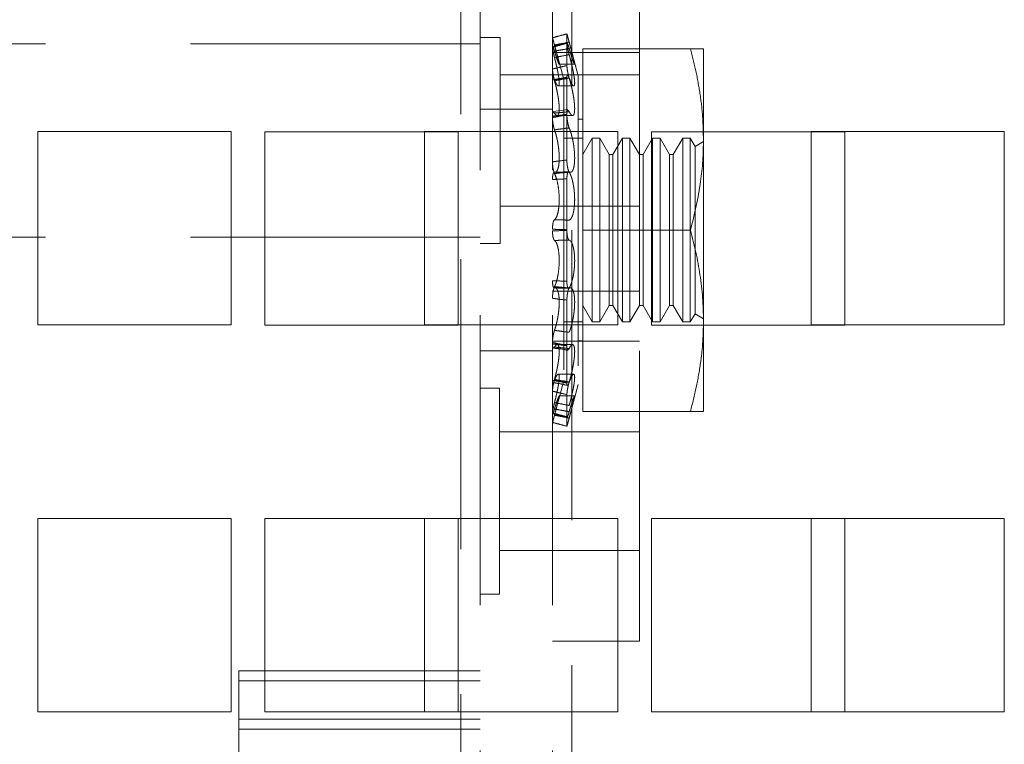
# Paper-space layout '2' of a CAD drawing. Header units: inches. Extents: x 1 to 109, y 1 to 85.
# Tile 77 of 134: x 87.818 to 88.667, y 25.398 to 26.022. Entities that reach past the tile are written whole.
import ezdxf

# ---------------------------------------------------------------- set-up
doc = ezdxf.new("R2010")
doc.units = ezdxf.units.IN
doc.header["$MEASUREMENT"] = 0
doc.linetypes.add('HIDDEN', pattern=[0.075, 0.05, -0.025])

psp = doc.layouts.new('2')

# ---------------------------------------------------------------- linework, layer by layer
at = {"color": 7, "linetype": 'HIDDEN', "lineweight": 0, "ltscale": 5}
for p, q in [((88.29402, 30.34099), (88.29402, 19.94099)), ((88.19844, 19.94099), (88.19844, 29.14265)), ((88.21511, 29.14265), (88.21511, 19.94099)), ((88.27736, 29.14265), (88.27736, 19.94099)), ((88.35236, 26.04824), (88.35236, 25.78824)), ((88.23236, 26.00699), (88.21511, 26.00699)), ((88.23236, 25.82949), (88.23236, 26.00699)), ((88.28978, 26.01004), (88.28978, 26.00187)), ((88.21511, 26.00157), (85.71511, 26.00157)), ((88.27928, 25.99974), (88.27864, 26.00214)), ((88.28707, 25.97068), (88.27928, 25.99974)), ((88.28978, 25.98277), (88.28978, 26.00207)), ((88.29197, 26.00207), (88.29154, 26.00367)), ((88.29949, 25.97401), (88.29197, 26.00207)), ((88.39629, 25.99724), (88.3034, 25.99724)), ((88.3034, 25.99724), (88.3034, 25.84099)), ((88.40757, 25.99724), (88.40757, 25.92574)), ((88.27736, 25.99407), (88.35236, 25.99407)), ((88.2831, 25.98385), (88.29647, 25.98385)), ((88.35236, 25.9749), (88.23236, 25.9749)), ((88.28707, 25.97068), (88.28707, 25.71129)), ((88.28978, 25.97274), (88.28978, 25.94022)), ((88.29949, 25.97401), (88.29949, 25.70796)), ((88.28236, 25.96516), (88.29567, 25.96516)), ((88.27736, 25.94515), (88.21511, 25.94515)), ((88.29059, 25.94485), (88.2782, 25.94311)), ((88.28137, 25.9397), (88.29468, 25.9397)), ((88.28978, 25.90134), (88.28978, 25.94074)), ((88.3034, 25.93648), (88.29949, 25.93648)), ((88.00026, 25.9259), (87.83359, 25.9259)), ((87.83359, 25.9259), (87.83359, 25.75924)), ((88.00026, 25.75924), (88.00026, 25.9259)), ((88.33359, 25.9259), (88.16693, 25.9259)), ((88.16693, 25.9259), (88.16693, 25.75924)), ((88.3034, 25.92015), (88.28707, 25.92015)), ((88.31154, 25.92015), (88.3034, 25.90606)), ((88.31154, 25.92015), (88.31154, 25.76182)), ((88.31805, 25.92015), (88.31154, 25.92015)), ((88.31805, 25.92015), (88.31805, 25.76182)), ((88.32619, 25.90606), (88.31805, 25.92015)), ((88.33758, 25.92015), (88.32944, 25.90606)), ((88.33359, 25.75924), (88.33359, 25.9259)), ((88.33758, 25.92015), (88.33758, 25.76182)), ((88.34409, 25.92015), (88.33758, 25.92015)), ((88.34409, 25.92015), (88.34409, 25.76182)), ((88.35223, 25.90606), (88.34409, 25.92015)), ((88.36362, 25.92015), (88.35548, 25.90606)), ((88.36362, 25.92015), (88.36362, 25.76182)), ((88.37013, 25.92015), (88.36362, 25.92015)), ((88.37013, 25.92015), (88.37013, 25.76182)), ((88.37827, 25.90606), (88.37013, 25.92015)), ((88.38966, 25.92015), (88.38152, 25.90606)), ((88.38966, 25.92015), (88.38966, 25.76182)), ((88.39617, 25.92015), (88.38966, 25.92015)), ((88.39617, 25.92015), (88.39617, 25.76182)), ((88.40024, 25.9131), (88.39617, 25.92015)), ((88.66693, 25.9259), (88.50026, 25.9259)), ((88.50026, 25.9259), (88.50026, 25.75924)), ((88.66693, 25.75924), (88.66693, 25.9259)), ((88.40757, 25.91733), (88.40024, 25.9131)), ((88.40024, 25.9131), (88.40024, 25.76887)), ((88.32619, 25.90606), (88.32619, 25.77591)), ((88.32944, 25.90606), (88.32619, 25.90606)), ((88.32944, 25.90606), (88.32944, 25.77591)), ((88.35223, 25.90606), (88.35223, 25.77591)), ((88.35548, 25.90606), (88.35223, 25.90606)), ((88.35548, 25.90606), (88.35548, 25.77591)), ((88.37827, 25.90606), (88.37827, 25.77591)), ((88.38152, 25.90606), (88.37827, 25.90606)), ((88.38152, 25.90606), (88.38152, 25.77591)), ((88.27953, 25.89077), (88.29284, 25.89077)), ((88.28978, 25.88511), (88.28978, 25.84066)), ((88.23236, 25.86157), (88.35236, 25.86157)), ((85.71511, 25.8349), (88.21511, 25.8349)), ((88.28978, 25.79686), (88.28978, 25.84131)), ((88.36276, 25.84099), (88.3034, 25.84099)), ((88.3034, 25.84099), (88.3034, 25.68474)), ((88.21511, 25.82949), (88.23236, 25.82949)), ((88.27736, 25.78824), (88.35236, 25.78824)), ((88.29284, 25.79121), (88.27953, 25.79121)), ((88.28978, 25.78063), (88.28978, 25.74123)), ((88.3034, 25.77591), (88.31154, 25.76182)), ((88.31805, 25.76182), (88.32619, 25.77591)), ((88.32619, 25.77591), (88.32944, 25.77591)), ((88.32944, 25.77591), (88.33758, 25.76182)), ((88.34409, 25.76182), (88.35223, 25.77591)), ((88.35223, 25.77591), (88.35548, 25.77591)), ((88.35548, 25.77591), (88.36362, 25.76182)), ((88.37013, 25.76182), (88.37827, 25.77591)), ((88.37827, 25.77591), (88.38152, 25.77591)), ((88.38152, 25.77591), (88.38966, 25.76182)), ((88.39617, 25.76182), (88.40024, 25.76887)), ((88.40024, 25.76887), (88.40757, 25.76464)), ((87.83359, 25.75924), (88.00026, 25.75924)), ((88.16693, 25.75924), (88.33359, 25.75924)), ((88.28707, 25.76182), (88.3034, 25.76182)), ((88.31154, 25.76182), (88.31805, 25.76182)), ((88.33758, 25.76182), (88.34409, 25.76182)), ((88.36362, 25.76182), (88.37013, 25.76182)), ((88.38966, 25.76182), (88.39617, 25.76182)), ((88.40757, 25.75907), (88.40757, 25.68474)), ((88.50026, 25.75924), (88.66693, 25.75924)), ((88.35236, 25.74515), (88.27736, 25.74515)), ((88.29468, 25.74228), (88.28137, 25.74228)), ((88.28978, 25.70923), (88.28978, 25.74175)), ((88.29949, 25.74549), (88.3034, 25.74549)), ((88.35236, 25.48682), (88.35236, 25.74515)), ((88.21511, 25.73682), (88.27736, 25.73682)), ((88.29567, 25.71681), (88.28236, 25.71681)), ((88.27928, 25.68223), (88.28707, 25.71129)), ((88.29197, 25.6799), (88.29949, 25.70796)), ((88.23177, 25.70474), (88.21511, 25.70474)), ((88.23177, 25.52724), (88.23177, 25.70474)), ((88.28978, 25.6992), (88.28978, 25.6799)), ((88.29647, 25.69812), (88.2831, 25.69812)), ((88.27864, 25.67983), (88.27928, 25.68223)), ((88.39629, 25.68474), (88.3034, 25.68474)), ((88.28978, 25.67193), (88.28978, 25.6801)), ((88.29154, 25.6783), (88.29197, 25.6799)), ((88.35236, 25.66724), (88.23177, 25.66724)), ((88.00026, 25.59257), (87.83359, 25.59257)), ((87.83359, 25.59257), (87.83359, 25.4259)), ((88.00026, 25.4259), (88.00026, 25.59257)), ((88.33359, 25.59257), (88.16693, 25.59257)), ((88.16693, 25.59257), (88.16693, 25.4259)), ((88.33359, 25.4259), (88.33359, 25.59257)), ((88.66693, 25.59257), (88.50026, 25.59257)), ((88.50026, 25.59257), (88.50026, 25.4259)), ((88.66693, 25.4259), (88.66693, 25.59257)), ((88.23177, 25.56474), (88.35236, 25.56474)), ((88.21511, 25.52724), (88.23177, 25.52724)), ((88.27736, 25.48682), (88.35236, 25.48682)), ((88.00677, 25.46124), (88.21511, 25.46124)), ((88.00677, 25.41957), (88.00677, 25.46124)), ((88.00677, 25.45265), (88.21511, 25.45265)), ((87.83359, 25.4259), (88.00026, 25.4259)), ((88.00677, 24.91624), (88.00677, 25.41957)), ((88.21511, 25.41957), (88.00677, 25.41957)), ((88.16693, 25.4259), (88.33359, 25.4259)), ((88.50026, 25.4259), (88.66693, 25.4259)), ((88.21511, 25.41099), (88.00677, 25.41099))]:
    psp.add_line(p, q, dxfattribs=at)
at = {"color": 7, "linetype": 'Continuous', "lineweight": 15, "ltscale": 5}
for p, q in [((88.19609, 25.92574), (88.02943, 25.92574)), ((88.02943, 25.92574), (88.02943, 25.75907)), ((88.19609, 25.75907), (88.19609, 25.92574)), ((88.52943, 25.92574), (88.36276, 25.92574)), ((88.36276, 25.92574), (88.36276, 25.75907)), ((88.40731, 25.92574), (88.40757, 25.91911)), ((88.40757, 25.92574), (88.40757, 25.91911)), ((88.52943, 25.75907), (88.52943, 25.92574)), ((88.40757, 25.91911), (88.40757, 25.76286)), ((88.39629, 25.84099), (88.36276, 25.84099)), ((88.02943, 25.75907), (88.19609, 25.75907)), ((88.36276, 25.75907), (88.52943, 25.75907)), ((88.40757, 25.76286), (88.40757, 25.75907)), ((88.19609, 25.5924), (88.02943, 25.5924)), ((88.02943, 25.5924), (88.02943, 25.42574)), ((88.19609, 25.42574), (88.19609, 25.5924)), ((88.52943, 25.5924), (88.36276, 25.5924)), ((88.36276, 25.5924), (88.36276, 25.42574)), ((88.52943, 25.42574), (88.52943, 25.5924)), ((88.02943, 25.42574), (88.19609, 25.42574)), ((88.36276, 25.42574), (88.52943, 25.42574))]:
    psp.add_line(p, q, dxfattribs=at)
at = {"color": 7, "linetype": 'HIDDEN', "lineweight": 0, "ltscale": 5}
for points, knots in [([(88.28978, 26.01004), (88.28732, 26.00939), (88.28318, 26.00828), (88.27904, 26.00718), (88.27736, 26.00674)], [0, 0, 0, 0, 0.594086, 1, 1, 1, 1]), ([(88.27736, 26.00674), (88.27736, 26.00674), (88.27737, 26.00674), (88.27746, 26.00645), (88.27761, 26.00596), (88.2778, 26.00526), (88.27804, 26.00436), (88.27833, 26.00331), (88.27864, 26.00212), (88.2789, 26.00117), (88.27905, 26.00061), (88.27908, 26.00051)], [0, 0, 0, 0, 0.1196299, 0.242729, 0.3623589, 0.4854592, 0.6050617, 0.728141, 0.8475912, 0.970517, 1, 1, 1, 1]), ([(88.29174, 26.00294), (88.29162, 26.00338), (88.29138, 26.00427), (88.29104, 26.00554), (88.29073, 26.00671), (88.29045, 26.00775), (88.29021, 26.00863), (88.29002, 26.00931), (88.28988, 26.00979), (88.28979, 26.01005), (88.28978, 26.01004), (88.28978, 26.01004)], [0, 0, 0, 0, 0.1104628, 0.22413, 0.3345925, 0.4482568, 0.5587515, 0.6724486, 0.7829788, 0.8967142, 1, 1, 1, 1]), ([(88.27736, 25.99904), (88.27904, 25.99944), (88.28318, 26.00044), (88.28732, 26.00146), (88.28978, 26.00207)], [0, 0, 0, 0, 0.405914, 1, 1, 1, 1]), ([(88.27736, 25.99857), (88.27904, 25.99903), (88.28318, 26.00014), (88.28732, 26.00123), (88.28978, 26.00187)], [0, 0, 0, 0, 0.405914, 1, 1, 1, 1]), ([(88.27908, 25.99522), (88.27885, 25.99598), (88.27839, 25.99749), (88.27784, 25.99895), (88.27747, 25.99959), (88.27736, 25.99938), (88.27736, 25.99907), (88.27736, 25.99904)], [0, 0, 0, 0, 0.241989, 0.483965, 0.726236, 0.968847, 1, 1, 1, 1]), ([(88.27908, 25.9897), (88.27885, 25.99061), (88.27839, 25.99244), (88.27784, 25.99504), (88.27747, 25.99717), (88.27736, 25.99819), (88.27736, 25.99853), (88.27736, 25.99857)], [0, 0, 0, 0, 0.241989, 0.483965, 0.726236, 0.968847, 1, 1, 1, 1]), ([(88.27908, 26.00051), (88.2809, 26.00086), (88.28512, 26.00167), (88.28934, 26.00248), (88.29174, 26.00294)], [0, 0, 0, 0, 0.432614, 1, 1, 1, 1]), ([(88.27908, 26.00051), (88.27929, 25.99972), (88.27966, 25.99833), (88.28017, 25.99643), (88.28061, 25.99476), (88.28104, 25.99314), (88.28143, 25.99163), (88.28179, 25.99024), (88.28212, 25.98897), (88.28241, 25.98781), (88.28265, 25.98679), (88.28284, 25.98593), (88.28299, 25.98522), (88.2831, 25.98465), (88.28316, 25.98423), (88.28317, 25.98396), (88.28313, 25.98383), (88.28306, 25.98385), (88.28294, 25.98402), (88.28278, 25.98432), (88.28258, 25.98475), (88.28234, 25.98533), (88.28207, 25.98603), (88.28176, 25.98686), (88.28143, 25.98782), (88.28106, 25.98889), (88.28068, 25.99005), (88.28016, 25.99165), (88.27963, 25.99336), (88.27922, 25.99475), (88.27908, 25.99522)], [0, 0, 0, 0, 0.0477528, 0.0836877, 0.1198772, 0.1568827, 0.1941765, 0.2293942, 0.264871, 0.3011838, 0.3377937, 0.3715895, 0.4056335, 0.4404727, 0.4755911, 0.5082215, 0.5410829, 0.5746709, 0.6085087, 0.6409222, 0.6735545, 0.7068651, 0.740405, 0.7736136, 0.8070402, 0.8411403, 0.8754671, 0.9063095, 0.9684451, 1, 1, 1, 1]), ([(88.29174, 25.99746), (88.28934, 25.99703), (88.28512, 25.99627), (88.2809, 25.99554), (88.27908, 25.99522)], [0, 0, 0, 0, 0.567386, 1, 1, 1, 1]), ([(88.28978, 26.00207), (88.28978, 26.00219), (88.2898, 26.00244), (88.28989, 26.00252), (88.29003, 26.00239), (88.29022, 26.00203), (88.29046, 26.00145), (88.29075, 26.00067), (88.29107, 25.99971), (88.2914, 25.99864), (88.29163, 25.99784), (88.29174, 25.99746)], [0, 0, 0, 0, 0.110529, 0.2242637, 0.3347926, 0.4485263, 0.5590622, 0.6728047, 0.7833198, 0.8970423, 1, 1, 1, 1]), ([(88.28978, 26.00187), (88.2898, 26.00149), (88.28985, 26.00074), (88.2902, 25.99864), (88.29073, 25.99611), (88.29128, 25.99383), (88.29163, 25.99253), (88.29174, 25.99213)], [0, 0, 0, 0, 0.224182, 0.448362, 0.672558, 0.896713, 1, 1, 1, 1]), ([(88.29174, 25.99746), (88.29196, 25.99672), (88.29239, 25.99522), (88.29297, 25.9933), (88.29348, 25.99165), (88.29392, 25.99026), (88.29435, 25.98896), (88.29474, 25.9878), (88.2951, 25.98678), (88.29543, 25.98591), (88.29572, 25.98517), (88.29596, 25.9846), (88.29616, 25.98419), (88.29631, 25.98393), (88.29641, 25.98382), (88.29649, 25.98389), (88.29647, 25.98425), (88.29637, 25.98488), (88.29625, 25.98549), (88.29609, 25.98623), (88.29589, 25.98708), (88.29566, 25.98806), (88.29534, 25.98933), (88.29492, 25.99098), (88.29444, 25.99281), (88.29398, 25.99455), (88.29356, 25.99612), (88.29312, 25.99778), (88.29266, 25.9995), (88.2922, 26.00123), (88.29189, 26.00239), (88.29174, 26.00294)], [0, 0, 0, 0, 0.0433142, 0.0871546, 0.1199357, 0.152949, 0.1867067, 0.2207273, 0.2528555, 0.2852201, 0.3183473, 0.3517456, 0.3825771, 0.4136352, 0.4454187, 0.4774569, 0.5373702, 0.5677892, 0.5986578, 0.6283271, 0.658198, 0.6883759, 0.7189702, 0.7645548, 0.8108213, 0.8421314, 0.8736307, 0.9053374, 0.9376888, 0.9702593, 1, 1, 1, 1]), ([(88.39629, 25.99724), (88.39792, 25.99086), (88.40118, 25.9781), (88.40469, 25.95866), (88.4069, 25.94118), (88.40719, 25.93016), (88.40731, 25.92574)], [0, 0, 0, 0, 0.270929, 0.542481, 0.816532, 1, 1, 1, 1]), ([(88.40757, 25.99724), (88.40723, 25.99724), (88.40657, 25.99724), (88.40254, 25.99724), (88.39886, 25.99724), (88.39715, 25.99724), (88.39629, 25.99724)], [0, 0, 0, 0, 0.370945, 0.745202, 0.872566, 1, 1, 1, 1]), ([(88.29174, 25.99213), (88.28934, 25.99167), (88.28512, 25.99088), (88.2809, 25.99006), (88.27908, 25.9897)], [0, 0, 0, 0, 0.567386, 1, 1, 1, 1]), ([(88.27908, 25.97039), (88.27929, 25.96987), (88.27966, 25.96897), (88.28017, 25.9679), (88.28061, 25.96705), (88.28104, 25.96634), (88.28143, 25.9658), (88.28179, 25.96542), (88.28212, 25.96519), (88.2824, 25.96513), (88.28265, 25.96524), (88.28284, 25.9655), (88.28299, 25.9659), (88.2831, 25.96646), (88.28316, 25.96716), (88.28317, 25.96798), (88.28313, 25.9689), (88.28306, 25.96996), (88.28294, 25.97113), (88.28278, 25.97238), (88.28258, 25.97372), (88.28234, 25.97515), (88.28207, 25.97666), (88.28176, 25.97823), (88.28143, 25.97987), (88.28106, 25.98156), (88.28068, 25.98324), (88.28016, 25.98542), (88.27963, 25.98757), (88.27922, 25.98916), (88.27908, 25.9897)], [0, 0, 0, 0, 0.047665, 0.0836, 0.11979, 0.156796, 0.19409, 0.229308, 0.264786, 0.3011, 0.33771, 0.371507, 0.405552, 0.440392, 0.475511, 0.508142, 0.541004, 0.574592, 0.608431, 0.640844, 0.673476, 0.706786, 0.740326, 0.773534, 0.80696, 0.841059, 0.875386, 0.906248, 0.968424, 1, 1, 1, 1]), ([(88.29174, 25.99213), (88.29196, 25.99133), (88.29239, 25.98973), (88.29297, 25.98747), (88.29348, 25.9854), (88.29393, 25.98353), (88.29435, 25.98166), (88.29475, 25.97984), (88.29511, 25.97809), (88.29543, 25.97641), (88.29572, 25.97479), (88.29596, 25.97327), (88.29616, 25.97189), (88.29631, 25.97063), (88.29641, 25.96946), (88.29649, 25.96811), (88.29647, 25.96701), (88.29637, 25.9662), (88.29625, 25.96572), (88.29609, 25.96539), (88.29589, 25.96519), (88.29566, 25.96514), (88.29534, 25.96523), (88.29492, 25.96558), (88.29444, 25.96621), (88.29398, 25.96696), (88.29356, 25.96774), (88.29312, 25.96867), (88.29266, 25.96972), (88.29219, 25.97087), (88.29189, 25.9717), (88.29174, 25.9721)], [0, 0, 0, 0, 0.0434717, 0.0874754, 0.120255, 0.1532669, 0.1870232, 0.2210425, 0.253168, 0.2855298, 0.3186543, 0.3520498, 0.3828782, 0.4139331, 0.4457133, 0.4777482, 0.5376581, 0.5680754, 0.5989421, 0.6286121, 0.6584836, 0.6886623, 0.7192572, 0.7648456, 0.8111159, 0.8424287, 0.8739309, 0.9056406, 0.9379951, 0.9705687, 1, 1, 1, 1]), ([(88.28978, 25.98277), (88.28732, 25.98219), (88.28318, 25.9812), (88.27904, 25.98017), (88.27736, 25.97975)], [0, 0, 0, 0, 0.594086, 1, 1, 1, 1]), ([(88.27736, 25.97975), (88.27738, 25.97916), (88.27743, 25.97798), (88.27778, 25.97544), (88.27831, 25.97268), (88.27879, 25.97074), (88.27905, 25.9698), (88.27908, 25.9697)], [0, 0, 0, 0, 0.242705, 0.4854105, 0.728066, 0.9704148, 1, 1, 1, 1]), ([(88.29174, 25.97192), (88.2915, 25.97275), (88.29103, 25.97443), (88.29042, 25.97724), (88.28999, 25.97988), (88.2898, 25.98172), (88.28978, 25.98252), (88.28978, 25.98277)], [0, 0, 0, 0, 0.224047, 0.448092, 0.672201, 0.896384, 1, 1, 1, 1]), ([(88.28978, 25.97274), (88.28732, 25.97226), (88.28318, 25.97146), (88.27904, 25.97072), (88.27736, 25.97042)], [0, 0, 0, 0, 0.594086, 1, 1, 1, 1]), ([(88.27736, 25.97042), (88.27736, 25.97069), (88.27737, 25.97124), (88.27746, 25.97182), (88.27761, 25.9722), (88.2778, 25.97234), (88.27804, 25.97225), (88.27833, 25.97193), (88.27864, 25.97138), (88.2789, 25.97082), (88.27905, 25.97046), (88.27908, 25.97039)], [0, 0, 0, 0, 0.11963, 0.242729, 0.362359, 0.485459, 0.605062, 0.728141, 0.847591, 0.970517, 1, 1, 1, 1]), ([(88.27908, 25.97039), (88.2809, 25.97062), (88.28512, 25.97117), (88.28934, 25.97176), (88.29174, 25.9721)], [0, 0, 0, 0, 0.432614, 1, 1, 1, 1]), ([(88.27908, 25.9697), (88.2809, 25.97003), (88.28512, 25.97079), (88.28934, 25.97151), (88.29174, 25.97192)], [0, 0, 0, 0, 0.432614, 1, 1, 1, 1]), ([(88.29174, 25.9721), (88.2915, 25.9727), (88.29103, 25.9739), (88.29042, 25.97471), (88.28999, 25.97462), (88.2898, 25.9738), (88.28978, 25.97299), (88.28978, 25.97274)], [0, 0, 0, 0, 0.224047, 0.448092, 0.672201, 0.896384, 1, 1, 1, 1]), ([(88.29174, 25.94302), (88.29196, 25.94261), (88.29239, 25.94179), (88.29297, 25.94093), (88.29348, 25.94034), (88.29393, 25.93995), (88.29435, 25.93973), (88.29475, 25.93967), (88.29511, 25.93978), (88.29543, 25.94004), (88.29572, 25.94048), (88.29596, 25.94106), (88.29616, 25.94178), (88.29631, 25.94263), (88.29641, 25.94363), (88.29649, 25.94509), (88.29647, 25.94677), (88.29637, 25.94861), (88.29625, 25.95008), (88.29609, 25.9516), (88.29589, 25.95318), (88.29566, 25.95482), (88.29534, 25.95679), (88.29492, 25.9591), (88.29444, 25.96144), (88.29398, 25.9635), (88.29356, 25.96527), (88.29312, 25.96703), (88.29266, 25.96876), (88.29219, 25.9704), (88.29189, 25.97143), (88.29174, 25.97192)], [0, 0, 0, 0, 0.04346, 0.087451, 0.12023, 0.153242, 0.186999, 0.221018, 0.253144, 0.285506, 0.318631, 0.352026, 0.382855, 0.41391, 0.445691, 0.477726, 0.537636, 0.568053, 0.59892, 0.628616, 0.658513, 0.68864, 0.719235, 0.764823, 0.811093, 0.842406, 0.873908, 0.905617, 0.937972, 0.970545, 1, 1, 1, 1]), ([(88.27908, 25.9697), (88.27929, 25.96893), (88.27966, 25.96759), (88.28017, 25.96559), (88.28061, 25.96373), (88.28104, 25.96182), (88.28143, 25.95993), (88.28179, 25.95806), (88.28212, 25.95623), (88.28241, 25.95441), (88.28265, 25.95266), (88.28284, 25.95101), (88.28299, 25.94945), (88.2831, 25.94796), (88.28316, 25.94658), (88.28317, 25.94533), (88.28313, 25.9442), (88.28306, 25.94317), (88.28294, 25.94227), (88.28278, 25.94151), (88.28258, 25.94088), (88.28234, 25.94037), (88.28207, 25.94), (88.28176, 25.93977), (88.28143, 25.93967), (88.28106, 25.93972), (88.28068, 25.93991), (88.28016, 25.94033), (88.27963, 25.94095), (88.27922, 25.94161), (88.27908, 25.94183)], [0, 0, 0, 0, 0.047723, 0.083658, 0.119848, 0.156853, 0.194147, 0.229365, 0.264842, 0.301155, 0.337766, 0.371562, 0.405606, 0.440445, 0.475564, 0.508195, 0.541056, 0.574645, 0.608482, 0.640896, 0.673528, 0.706839, 0.740378, 0.773587, 0.807013, 0.841113, 0.87544, 0.906289, 0.968438, 1, 1, 1, 1]), ([(88.27908, 25.94183), (88.27885, 25.94214), (88.27839, 25.94276), (88.27784, 25.94252), (88.27747, 25.94142), (88.27736, 25.94007), (88.27736, 25.93923), (88.27736, 25.93913)], [0, 0, 0, 0, 0.241989, 0.483965, 0.726236, 0.968847, 1, 1, 1, 1]), ([(88.27736, 25.93913), (88.27904, 25.93933), (88.28318, 25.93983), (88.28732, 25.9404), (88.28978, 25.94074)], [0, 0, 0, 0, 0.405914, 1, 1, 1, 1]), ([(88.27736, 25.93792), (88.27904, 25.93824), (88.28318, 25.93905), (88.28732, 25.93978), (88.28978, 25.94022)], [0, 0, 0, 0, 0.405914, 1, 1, 1, 1]), ([(88.27908, 25.92738), (88.27885, 25.9281), (88.27839, 25.92954), (88.27784, 25.93229), (88.27747, 25.93509), (88.27736, 25.93695), (88.27736, 25.93782), (88.27736, 25.93792)], [0, 0, 0, 0, 0.241989, 0.483965, 0.726236, 0.968847, 1, 1, 1, 1]), ([(88.29174, 25.94302), (88.28934, 25.94278), (88.28512, 25.94236), (88.2809, 25.94199), (88.27908, 25.94183)], [0, 0, 0, 0, 0.567386, 1, 1, 1, 1]), ([(88.28978, 25.94074), (88.28978, 25.9411), (88.2898, 25.94184), (88.28989, 25.94273), (88.29003, 25.94344), (88.29022, 25.94394), (88.29046, 25.94422), (88.29075, 25.94426), (88.29107, 25.94406), (88.2914, 25.94366), (88.29163, 25.94323), (88.29174, 25.94302)], [0, 0, 0, 0, 0.110529, 0.224264, 0.334793, 0.448526, 0.559062, 0.672805, 0.78332, 0.897042, 1, 1, 1, 1]), ([(88.28978, 25.94022), (88.2898, 25.93941), (88.28985, 25.93778), (88.2902, 25.93494), (88.29073, 25.93221), (88.29128, 25.93024), (88.29163, 25.92934), (88.29174, 25.92906)], [0, 0, 0, 0, 0.224182, 0.448362, 0.672558, 0.896713, 1, 1, 1, 1]), ([(88.29174, 25.92906), (88.28934, 25.92876), (88.28512, 25.92822), (88.2809, 25.92763), (88.27908, 25.92738)], [0, 0, 0, 0, 0.567386, 1, 1, 1, 1]), ([(88.29174, 25.92906), (88.29196, 25.92852), (88.29239, 25.92743), (88.29297, 25.9257), (88.29348, 25.924), (88.29392, 25.92237), (88.29435, 25.92064), (88.29475, 25.91885), (88.29511, 25.91703), (88.29543, 25.91519), (88.29572, 25.9133), (88.29596, 25.91143), (88.29616, 25.9096), (88.29631, 25.90781), (88.29641, 25.90603), (88.29647, 25.90432), (88.29648, 25.90269), (88.29645, 25.90116), (88.29637, 25.89968), (88.29625, 25.8983), (88.29604, 25.8966), (88.29575, 25.8951), (88.29529, 25.89351), (88.29486, 25.89247), (88.29437, 25.89169), (88.29398, 25.89124), (88.29356, 25.89093), (88.29312, 25.89077), (88.29266, 25.89075), (88.2922, 25.89088), (88.29189, 25.89108), (88.29174, 25.89118)], [0, 0, 0, 0, 0.043429, 0.087389, 0.12017, 0.153182, 0.18694, 0.22096, 0.253087, 0.28545, 0.318575, 0.351972, 0.382802, 0.413858, 0.44564, 0.477676, 0.507552, 0.537641, 0.568059, 0.598927, 0.628629, 0.688597, 0.719193, 0.779927, 0.811032, 0.842345, 0.873847, 0.905556, 0.93791, 0.970484, 1, 1, 1, 1]), ([(88.27908, 25.89084), (88.27929, 25.8908), (88.27966, 25.89073), (88.28017, 25.89089), (88.28061, 25.89119), (88.28104, 25.89166), (88.28143, 25.89229), (88.28179, 25.89306), (88.28212, 25.89397), (88.28241, 25.89504), (88.28265, 25.89622), (88.28284, 25.8975), (88.28299, 25.89887), (88.2831, 25.90035), (88.28316, 25.9019), (88.28317, 25.90349), (88.28313, 25.90512), (88.28306, 25.90681), (88.28294, 25.90853), (88.28278, 25.91026), (88.28258, 25.91198), (88.28234, 25.91373), (88.28207, 25.91547), (88.28176, 25.91719), (88.28143, 25.91888), (88.28106, 25.92054), (88.28068, 25.92211), (88.28016, 25.92403), (88.27963, 25.92579), (88.27922, 25.92698), (88.27908, 25.92738)], [0, 0, 0, 0, 0.047746, 0.083681, 0.119871, 0.156876, 0.19417, 0.229388, 0.264865, 0.301178, 0.337788, 0.371583, 0.405628, 0.440467, 0.475585, 0.508216, 0.541077, 0.574665, 0.608503, 0.640917, 0.673549, 0.706859, 0.740399, 0.773608, 0.807034, 0.841134, 0.875461, 0.906305, 0.968443, 1, 1, 1, 1]), ([(88.28978, 25.90134), (88.28732, 25.90105), (88.28318, 25.90057), (88.27904, 25.89999), (88.27736, 25.89975)], [0, 0, 0, 0, 0.594086, 1, 1, 1, 1]), ([(88.27736, 25.89975), (88.27738, 25.89884), (88.27743, 25.89702), (88.27778, 25.89419), (88.27831, 25.89169), (88.27879, 25.89032), (88.27905, 25.88978), (88.27908, 25.88972)], [0, 0, 0, 0, 0.242705, 0.485411, 0.728066, 0.970415, 1, 1, 1, 1]), ([(88.29174, 25.89089), (88.2915, 25.89135), (88.29103, 25.89228), (88.29042, 25.8946), (88.28999, 25.89729), (88.2898, 25.89964), (88.28978, 25.90093), (88.28978, 25.90134)], [0, 0, 0, 0, 0.224047, 0.448092, 0.672201, 0.896384, 1, 1, 1, 1]), ([(88.27736, 25.88466), (88.27736, 25.8851), (88.27737, 25.886), (88.27746, 25.88722), (88.27761, 25.88832), (88.2778, 25.88925), (88.27804, 25.89), (88.27833, 25.89053), (88.27864, 25.89083), (88.2789, 25.89088), (88.27905, 25.89084), (88.27908, 25.89084)], [0, 0, 0, 0, 0.11963, 0.242729, 0.362359, 0.485459, 0.605062, 0.728141, 0.847591, 0.970517, 1, 1, 1, 1]), ([(88.27908, 25.89084), (88.2809, 25.89087), (88.28512, 25.89095), (88.28934, 25.89109), (88.29174, 25.89118)], [0, 0, 0, 0, 0.4326136, 1, 1, 1, 1]), ([(88.27908, 25.88972), (88.2809, 25.88991), (88.28512, 25.89033), (88.28934, 25.89068), (88.29174, 25.89089)], [0, 0, 0, 0, 0.432614, 1, 1, 1, 1]), ([(88.27908, 25.88972), (88.27929, 25.88928), (88.28014, 25.88746), (88.28151, 25.88303), (88.28275, 25.87603), (88.28327, 25.86861), (88.28304, 25.86167), (88.28214, 25.85588), (88.28076, 25.85166), (88.27962, 25.85048), (88.27908, 25.84992)], [0, 0, 0, 0, 0.047667, 0.19402, 0.337542, 0.475257, 0.608128, 0.740006, 0.875062, 1, 1, 1, 1]), ([(88.29174, 25.89118), (88.2915, 25.89126), (88.29103, 25.89143), (88.29042, 25.8905), (88.28999, 25.88878), (88.2898, 25.88682), (88.28978, 25.88552), (88.28978, 25.88511)], [0, 0, 0, 0, 0.224047, 0.448092, 0.672201, 0.896384, 1, 1, 1, 1]), ([(88.29174, 25.84961), (88.29196, 25.8497), (88.29239, 25.84986), (88.29297, 25.8504), (88.29348, 25.85108), (88.29393, 25.85186), (88.29435, 25.85279), (88.29475, 25.85386), (88.29511, 25.85505), (88.29543, 25.85635), (88.29572, 25.85778), (88.29596, 25.8593), (88.29616, 25.86088), (88.29631, 25.86251), (88.29641, 25.86422), (88.29647, 25.86596), (88.29648, 25.86829), (88.29641, 25.87064), (88.29625, 25.87298), (88.29604, 25.8753), (88.29574, 25.87755), (88.29538, 25.87972), (88.29508, 25.8813), (88.29474, 25.88282), (88.29437, 25.88427), (88.29398, 25.88565), (88.29356, 25.88693), (88.29312, 25.88812), (88.29266, 25.8892), (88.29219, 25.89013), (88.29189, 25.89064), (88.29174, 25.89089)], [0, 0, 0, 0, 0.043477, 0.087485, 0.120266, 0.153278, 0.187035, 0.221055, 0.253181, 0.285544, 0.318669, 0.352065, 0.382894, 0.413949, 0.44573, 0.477766, 0.507532, 0.568093, 0.59896, 0.628528, 0.688631, 0.719227, 0.74952, 0.780013, 0.811119, 0.842433, 0.873936, 0.905646, 0.938001, 0.970576, 1, 1, 1, 1]), ([(88.28978, 25.88511), (88.28732, 25.88499), (88.28318, 25.8848), (88.27904, 25.8847), (88.27736, 25.88466)], [0, 0, 0, 0, 0.594086, 1, 1, 1, 1]), ([(88.27908, 25.84992), (88.27885, 25.84967), (88.27839, 25.84916), (88.27784, 25.84731), (88.27747, 25.8449), (88.27736, 25.84291), (88.27736, 25.84186), (88.27736, 25.84174)], [0, 0, 0, 0, 0.241989, 0.483965, 0.726236, 0.968847, 1, 1, 1, 1]), ([(88.29174, 25.84961), (88.28934, 25.84965), (88.28512, 25.84972), (88.2809, 25.84986), (88.27908, 25.84992)], [0, 0, 0, 0, 0.567386, 1, 1, 1, 1]), ([(88.27736, 25.84174), (88.27904, 25.84166), (88.28318, 25.84146), (88.28732, 25.84137), (88.28978, 25.84131)], [0, 0, 0, 0, 0.405914, 1, 1, 1, 1]), ([(88.27736, 25.84023), (88.27904, 25.84031), (88.28318, 25.84051), (88.28732, 25.8406), (88.28978, 25.84066)], [0, 0, 0, 0, 0.4059141, 1, 1, 1, 1]), ([(88.27908, 25.83205), (88.27885, 25.83231), (88.27839, 25.83281), (88.27784, 25.83466), (88.27747, 25.83707), (88.27736, 25.83906), (88.27736, 25.84011), (88.27736, 25.84023)], [0, 0, 0, 0, 0.241989, 0.483965, 0.726236, 0.968847, 1, 1, 1, 1]), ([(88.28978, 25.84066), (88.2898, 25.83972), (88.28985, 25.83785), (88.2902, 25.83535), (88.29073, 25.83347), (88.29128, 25.83256), (88.29163, 25.8324), (88.29174, 25.83236)], [0, 0, 0, 0, 0.224182, 0.448362, 0.672558, 0.896713, 1, 1, 1, 1]), ([(88.29174, 25.83236), (88.28934, 25.83232), (88.28512, 25.83225), (88.2809, 25.83211), (88.27908, 25.83205)], [0, 0, 0, 0, 0.5673864, 1, 1, 1, 1]), ([(88.27908, 25.79225), (88.27929, 25.79269), (88.28014, 25.79451), (88.28151, 25.79894), (88.28275, 25.80594), (88.28327, 25.81336), (88.28304, 25.8203), (88.28214, 25.82609), (88.28076, 25.83031), (88.27962, 25.83149), (88.27908, 25.83205)], [0, 0, 0, 0, 0.047667, 0.19402, 0.337542, 0.475257, 0.608128, 0.740006, 0.875062, 1, 1, 1, 1]), ([(88.29174, 25.83236), (88.29196, 25.83228), (88.29239, 25.83211), (88.29297, 25.83157), (88.29348, 25.83089), (88.29393, 25.83012), (88.29435, 25.82918), (88.29475, 25.82811), (88.29511, 25.82692), (88.29543, 25.82562), (88.29572, 25.82419), (88.29596, 25.82267), (88.29616, 25.82109), (88.29631, 25.81946), (88.29641, 25.81775), (88.29647, 25.81601), (88.29648, 25.81368), (88.29641, 25.81133), (88.29625, 25.80899), (88.29604, 25.80668), (88.29574, 25.80442), (88.29538, 25.80225), (88.29508, 25.80067), (88.29474, 25.79915), (88.29437, 25.7977), (88.29398, 25.79632), (88.29356, 25.79504), (88.29312, 25.79385), (88.29266, 25.79277), (88.29219, 25.79184), (88.29189, 25.79133), (88.29174, 25.79109)], [0, 0, 0, 0, 0.043477, 0.087485, 0.120266, 0.153278, 0.187035, 0.221055, 0.253181, 0.285544, 0.318669, 0.352065, 0.382894, 0.413949, 0.44573, 0.477766, 0.507532, 0.568093, 0.59896, 0.628528, 0.688631, 0.719227, 0.74952, 0.780013, 0.811119, 0.842433, 0.873936, 0.905646, 0.938001, 0.970576, 1, 1, 1, 1]), ([(88.27736, 25.79731), (88.27736, 25.79687), (88.27737, 25.79598), (88.27746, 25.79475), (88.27761, 25.79365), (88.2778, 25.79272), (88.27804, 25.79197), (88.27833, 25.79145), (88.27864, 25.79114), (88.2789, 25.79109), (88.27905, 25.79113), (88.27908, 25.79113)], [0, 0, 0, 0, 0.11963, 0.242729, 0.362359, 0.485459, 0.605062, 0.728141, 0.847591, 0.970517, 1, 1, 1, 1]), ([(88.28978, 25.79686), (88.28732, 25.79698), (88.28318, 25.79717), (88.27904, 25.79727), (88.27736, 25.79731)], [0, 0, 0, 0, 0.594086, 1, 1, 1, 1]), ([(88.27736, 25.78222), (88.27738, 25.78313), (88.27743, 25.78495), (88.27778, 25.78778), (88.27831, 25.79028), (88.27879, 25.79165), (88.27905, 25.79219), (88.27908, 25.79225)], [0, 0, 0, 0, 0.242705, 0.485411, 0.728066, 0.970415, 1, 1, 1, 1]), ([(88.27908, 25.79225), (88.2809, 25.79207), (88.28512, 25.79164), (88.28934, 25.79129), (88.29174, 25.79109)], [0, 0, 0, 0, 0.4326136, 1, 1, 1, 1]), ([(88.29174, 25.79079), (88.2915, 25.79071), (88.29103, 25.79054), (88.29042, 25.79148), (88.28999, 25.79319), (88.2898, 25.79515), (88.28978, 25.79645), (88.28978, 25.79686)], [0, 0, 0, 0, 0.224047, 0.448092, 0.672201, 0.896384, 1, 1, 1, 1]), ([(88.27908, 25.79113), (88.27929, 25.79117), (88.27966, 25.79124), (88.28017, 25.79108), (88.28061, 25.79078), (88.28104, 25.79031), (88.28143, 25.78968), (88.28179, 25.78891), (88.28212, 25.788), (88.28241, 25.78694), (88.28265, 25.78575), (88.28284, 25.78447), (88.28299, 25.7831), (88.2831, 25.78162), (88.28316, 25.78007), (88.28317, 25.77848), (88.28313, 25.77686), (88.28306, 25.77516), (88.28294, 25.77344), (88.28278, 25.77172), (88.28258, 25.76999), (88.28234, 25.76824), (88.28207, 25.7665), (88.28176, 25.76478), (88.28143, 25.76309), (88.28106, 25.76143), (88.28068, 25.75987), (88.28016, 25.75795), (88.27963, 25.75618), (88.27922, 25.75499), (88.27908, 25.7546)], [0, 0, 0, 0, 0.047746, 0.083681, 0.119871, 0.156876, 0.19417, 0.229388, 0.264865, 0.301178, 0.337788, 0.371583, 0.405628, 0.440467, 0.475585, 0.508216, 0.541077, 0.574665, 0.608503, 0.640917, 0.673549, 0.706859, 0.740399, 0.773608, 0.807034, 0.841134, 0.875461, 0.906305, 0.968443, 1, 1, 1, 1]), ([(88.27908, 25.79113), (88.2809, 25.7911), (88.28512, 25.79102), (88.28934, 25.79088), (88.29174, 25.79079)], [0, 0, 0, 0, 0.432614, 1, 1, 1, 1]), ([(88.29174, 25.79109), (88.2915, 25.79062), (88.29103, 25.78969), (88.29042, 25.78737), (88.28999, 25.78468), (88.2898, 25.78234), (88.28978, 25.78104), (88.28978, 25.78063)], [0, 0, 0, 0, 0.2240471, 0.4480916, 0.6722012, 0.896384, 1, 1, 1, 1]), ([(88.29174, 25.75291), (88.29196, 25.75345), (88.29239, 25.75454), (88.29297, 25.75627), (88.29348, 25.75797), (88.29392, 25.7596), (88.29435, 25.76133), (88.29475, 25.76312), (88.29511, 25.76494), (88.29543, 25.76678), (88.29572, 25.76867), (88.29596, 25.77054), (88.29616, 25.77237), (88.29631, 25.77416), (88.29641, 25.77594), (88.29647, 25.77765), (88.29648, 25.77928), (88.29645, 25.78081), (88.29637, 25.78229), (88.29625, 25.78367), (88.29604, 25.78537), (88.29575, 25.78687), (88.29529, 25.78846), (88.29486, 25.7895), (88.29437, 25.79028), (88.29398, 25.79073), (88.29356, 25.79104), (88.29312, 25.7912), (88.29266, 25.79122), (88.2922, 25.79109), (88.29189, 25.79089), (88.29174, 25.79079)], [0, 0, 0, 0, 0.043429, 0.087389, 0.12017, 0.153182, 0.18694, 0.22096, 0.253087, 0.28545, 0.318575, 0.351972, 0.382802, 0.413858, 0.44564, 0.477676, 0.507552, 0.537641, 0.568059, 0.598927, 0.628629, 0.688597, 0.719193, 0.779927, 0.811032, 0.842345, 0.873847, 0.905556, 0.93791, 0.970484, 1, 1, 1, 1]), ([(88.28978, 25.78063), (88.28732, 25.78092), (88.28318, 25.7814), (88.27904, 25.78198), (88.27736, 25.78222)], [0, 0, 0, 0, 0.594086, 1, 1, 1, 1]), ([(88.40757, 25.76286), (88.40744, 25.7568), (88.40719, 25.74465), (88.40504, 25.72552), (88.40157, 25.70549), (88.39805, 25.69166), (88.39629, 25.68474)], [0, 0, 0, 0, 0.230459, 0.461776, 0.730465, 1, 1, 1, 1]), ([(88.27908, 25.7546), (88.27885, 25.75388), (88.27839, 25.75243), (88.27784, 25.74968), (88.27747, 25.74688), (88.27736, 25.74502), (88.27736, 25.74415), (88.27736, 25.74406)], [0, 0, 0, 0, 0.241989, 0.483965, 0.726236, 0.968847, 1, 1, 1, 1]), ([(88.29174, 25.75291), (88.28934, 25.75321), (88.28512, 25.75375), (88.2809, 25.75434), (88.27908, 25.7546)], [0, 0, 0, 0, 0.567386, 1, 1, 1, 1]), ([(88.27736, 25.74406), (88.27904, 25.74373), (88.28318, 25.74292), (88.28732, 25.74219), (88.28978, 25.74175)], [0, 0, 0, 0, 0.405914, 1, 1, 1, 1]), ([(88.27908, 25.74014), (88.27885, 25.73983), (88.27839, 25.73921), (88.27784, 25.73945), (88.27747, 25.74055), (88.27736, 25.7419), (88.27736, 25.74274), (88.27736, 25.74284)], [0, 0, 0, 0, 0.241989, 0.483965, 0.726236, 0.968847, 1, 1, 1, 1]), ([(88.27736, 25.74284), (88.27904, 25.74264), (88.28318, 25.74215), (88.28732, 25.74157), (88.28978, 25.74123)], [0, 0, 0, 0, 0.405914, 1, 1, 1, 1]), ([(88.27908, 25.71227), (88.27929, 25.71304), (88.27966, 25.71438), (88.28017, 25.71639), (88.28061, 25.71824), (88.28104, 25.72015), (88.28143, 25.72205), (88.28179, 25.72391), (88.28212, 25.72574), (88.28241, 25.72757), (88.28265, 25.72931), (88.28284, 25.73096), (88.28299, 25.73252), (88.2831, 25.73401), (88.28316, 25.73539), (88.28317, 25.73664), (88.28313, 25.73777), (88.28306, 25.7388), (88.28294, 25.7397), (88.28278, 25.74046), (88.28258, 25.7411), (88.28234, 25.7416), (88.28207, 25.74197), (88.28176, 25.74221), (88.28143, 25.7423), (88.28106, 25.74225), (88.28068, 25.74206), (88.28016, 25.74165), (88.27963, 25.74103), (88.27922, 25.74036), (88.27908, 25.74014)], [0, 0, 0, 0, 0.047723, 0.083658, 0.119848, 0.156853, 0.194147, 0.229365, 0.264842, 0.301155, 0.337766, 0.371562, 0.405606, 0.440445, 0.475564, 0.508195, 0.541056, 0.574645, 0.608482, 0.640896, 0.673528, 0.706839, 0.740378, 0.773587, 0.807013, 0.841113, 0.87544, 0.906289, 0.968438, 1, 1, 1, 1]), ([(88.28978, 25.74123), (88.28978, 25.74087), (88.2898, 25.74014), (88.28989, 25.73924), (88.29003, 25.73853), (88.29022, 25.73803), (88.29046, 25.73775), (88.29075, 25.73771), (88.29107, 25.73791), (88.2914, 25.73831), (88.29163, 25.73874), (88.29174, 25.73895)], [0, 0, 0, 0, 0.110529, 0.224264, 0.334793, 0.448526, 0.559062, 0.672805, 0.78332, 0.897042, 1, 1, 1, 1]), ([(88.29174, 25.73895), (88.29196, 25.73936), (88.29239, 25.74019), (88.29297, 25.74104), (88.29348, 25.74163), (88.29393, 25.74202), (88.29435, 25.74224), (88.29475, 25.7423), (88.29511, 25.74219), (88.29543, 25.74193), (88.29572, 25.7415), (88.29596, 25.74091), (88.29616, 25.74019), (88.29631, 25.73934), (88.29641, 25.73835), (88.29647, 25.73724), (88.29648, 25.73603), (88.29645, 25.73475), (88.29637, 25.73336), (88.29625, 25.7319), (88.29604, 25.72986), (88.29574, 25.7277), (88.29529, 25.72491), (88.29486, 25.72258), (88.29437, 25.72025), (88.29398, 25.71847), (88.29356, 25.7167), (88.29312, 25.71494), (88.29266, 25.71321), (88.29219, 25.71157), (88.29189, 25.71054), (88.29174, 25.71005)], [0, 0, 0, 0, 0.0434602, 0.087452, 0.1202323, 0.1532448, 0.1870017, 0.2210217, 0.2531478, 0.2855104, 0.3186356, 0.3520318, 0.3828609, 0.4139166, 0.4456975, 0.4777332, 0.5076088, 0.5376975, 0.5681153, 0.5989827, 0.6286851, 0.6886535, 0.7192489, 0.7799842, 0.8110903, 0.8424033, 0.8739058, 0.9056158, 0.9379705, 0.9705444, 1, 1, 1, 1]), ([(88.27821, 25.73918), (88.28001, 25.73905), (88.28412, 25.73876), (88.28827, 25.73794), (88.2906, 25.73748)], [0, 0, 0, 0, 0.436141, 1, 1, 1, 1]), ([(88.29174, 25.73895), (88.28934, 25.73919), (88.28512, 25.73961), (88.2809, 25.73998), (88.27908, 25.74014)], [0, 0, 0, 0, 0.567386, 1, 1, 1, 1]), ([(88.27908, 25.71159), (88.27929, 25.7121), (88.27966, 25.713), (88.28017, 25.71407), (88.28061, 25.71492), (88.28104, 25.71563), (88.28143, 25.71617), (88.28179, 25.71656), (88.28212, 25.71678), (88.2824, 25.71684), (88.28265, 25.71673), (88.28284, 25.71647), (88.28299, 25.71607), (88.2831, 25.71551), (88.28316, 25.71481), (88.28317, 25.714), (88.28313, 25.71307), (88.28306, 25.71201), (88.28294, 25.71085), (88.28278, 25.70959), (88.28258, 25.70826), (88.28234, 25.70682), (88.28207, 25.70531), (88.28176, 25.70374), (88.28143, 25.7021), (88.28106, 25.70041), (88.28068, 25.69873), (88.28016, 25.69655), (88.27963, 25.6944), (88.27922, 25.69281), (88.27908, 25.69227)], [0, 0, 0, 0, 0.047665, 0.0836, 0.11979, 0.156796, 0.19409, 0.229308, 0.264786, 0.3011, 0.33771, 0.371507, 0.405552, 0.440392, 0.475511, 0.508142, 0.541004, 0.574592, 0.608431, 0.640844, 0.673476, 0.706786, 0.740326, 0.773534, 0.80696, 0.841059, 0.875386, 0.906248, 0.968424, 1, 1, 1, 1]), ([(88.29174, 25.68984), (88.29196, 25.69064), (88.29239, 25.69224), (88.29297, 25.6945), (88.29348, 25.69657), (88.29393, 25.69844), (88.29435, 25.70031), (88.29475, 25.70214), (88.29511, 25.70389), (88.29543, 25.70556), (88.29572, 25.70718), (88.29596, 25.7087), (88.29616, 25.71008), (88.29631, 25.71134), (88.29641, 25.71251), (88.29649, 25.71386), (88.29647, 25.71496), (88.29637, 25.71578), (88.29625, 25.71625), (88.29609, 25.71658), (88.29589, 25.71678), (88.29566, 25.71684), (88.29534, 25.71674), (88.29492, 25.71639), (88.29444, 25.71576), (88.29398, 25.71501), (88.29356, 25.71423), (88.29312, 25.71331), (88.29266, 25.71225), (88.29219, 25.7111), (88.29189, 25.71027), (88.29174, 25.70987)], [0, 0, 0, 0, 0.0434717, 0.0874754, 0.120255, 0.1532669, 0.1870232, 0.2210425, 0.253168, 0.2855298, 0.3186543, 0.3520498, 0.3828782, 0.4139331, 0.4457133, 0.4777482, 0.5376581, 0.5680754, 0.5989421, 0.6286121, 0.6584836, 0.6886623, 0.7192572, 0.7648456, 0.8111159, 0.8424287, 0.8739309, 0.9056406, 0.9379951, 0.9705687, 1, 1, 1, 1]), ([(88.27736, 25.70223), (88.27738, 25.70282), (88.27743, 25.70399), (88.27778, 25.70653), (88.27831, 25.70929), (88.27879, 25.71123), (88.27905, 25.71217), (88.27908, 25.71227)], [0, 0, 0, 0, 0.242705, 0.4854105, 0.728066, 0.9704148, 1, 1, 1, 1]), ([(88.28978, 25.70923), (88.28732, 25.70971), (88.28318, 25.71051), (88.27904, 25.71125), (88.27736, 25.71155)], [0, 0, 0, 0, 0.594086, 1, 1, 1, 1]), ([(88.2778, 25.70953), (88.27953, 25.70929), (88.28365, 25.70871), (88.2878, 25.70771), (88.29021, 25.70713)], [0, 0, 0, 0, 0.418663, 1, 1, 1, 1]), ([(88.27908, 25.71227), (88.2809, 25.71195), (88.28512, 25.71118), (88.28934, 25.71046), (88.29174, 25.71005)], [0, 0, 0, 0, 0.432614, 1, 1, 1, 1]), ([(88.27908, 25.71159), (88.2809, 25.71135), (88.28512, 25.7108), (88.28934, 25.71021), (88.29174, 25.70987)], [0, 0, 0, 0, 0.432614, 1, 1, 1, 1]), ([(88.29174, 25.71005), (88.2915, 25.70922), (88.29103, 25.70755), (88.29042, 25.70473), (88.28999, 25.70209), (88.2898, 25.70025), (88.28978, 25.69945), (88.28978, 25.6992)], [0, 0, 0, 0, 0.224047, 0.448092, 0.672201, 0.896384, 1, 1, 1, 1]), ([(88.29028, 25.70745), (88.29019, 25.70744), (88.28994, 25.70741), (88.2898, 25.70818), (88.28978, 25.70898), (88.28978, 25.70923)], [0, 0, 0, 0, 0.292265, 0.776288, 1, 1, 1, 1]), ([(88.28978, 25.6992), (88.28732, 25.69978), (88.28318, 25.70077), (88.27904, 25.7018), (88.27736, 25.70223)], [0, 0, 0, 0, 0.5940859, 1, 1, 1, 1]), ([(88.27908, 25.69227), (88.27885, 25.69136), (88.27839, 25.68953), (88.27784, 25.68693), (88.27747, 25.6848), (88.27736, 25.68378), (88.27736, 25.68344), (88.27736, 25.6834)], [0, 0, 0, 0, 0.241989, 0.483965, 0.726236, 0.968847, 1, 1, 1, 1]), ([(88.27908, 25.68146), (88.27929, 25.68225), (88.27966, 25.68364), (88.28017, 25.68554), (88.28061, 25.68722), (88.28104, 25.68883), (88.28143, 25.69034), (88.28179, 25.69173), (88.28212, 25.693), (88.28241, 25.69416), (88.28265, 25.69518), (88.28284, 25.69604), (88.28299, 25.69675), (88.2831, 25.69733), (88.28316, 25.69775), (88.28317, 25.69801), (88.28313, 25.69814), (88.28306, 25.69812), (88.28294, 25.69795), (88.28278, 25.69765), (88.28258, 25.69722), (88.28234, 25.69665), (88.28207, 25.69594), (88.28176, 25.69511), (88.28143, 25.69416), (88.28106, 25.69308), (88.28068, 25.69192), (88.28016, 25.69032), (88.27963, 25.68861), (88.27922, 25.68722), (88.27908, 25.68675)], [0, 0, 0, 0, 0.047753, 0.083688, 0.119877, 0.156883, 0.194177, 0.229394, 0.264871, 0.301184, 0.337794, 0.371589, 0.405634, 0.440473, 0.475591, 0.508222, 0.541083, 0.574671, 0.608509, 0.640922, 0.673554, 0.706865, 0.740405, 0.773614, 0.80704, 0.84114, 0.875467, 0.90631, 0.968445, 1, 1, 1, 1]), ([(88.29174, 25.68984), (88.28934, 25.6903), (88.28512, 25.6911), (88.2809, 25.69192), (88.27908, 25.69227)], [0, 0, 0, 0, 0.567386, 1, 1, 1, 1]), ([(88.29174, 25.68451), (88.29196, 25.68526), (88.29239, 25.68675), (88.29297, 25.68867), (88.29348, 25.69032), (88.29392, 25.69171), (88.29435, 25.69301), (88.29474, 25.69417), (88.2951, 25.69519), (88.29543, 25.69606), (88.29572, 25.6968), (88.29596, 25.69737), (88.29616, 25.69778), (88.29631, 25.69804), (88.29641, 25.69815), (88.29649, 25.69808), (88.29647, 25.69772), (88.29637, 25.69709), (88.29625, 25.69648), (88.29609, 25.69574), (88.29589, 25.69489), (88.29566, 25.69391), (88.29534, 25.69264), (88.29492, 25.691), (88.29444, 25.68916), (88.29398, 25.68742), (88.29356, 25.68585), (88.29312, 25.68419), (88.29266, 25.68247), (88.2922, 25.68074), (88.29189, 25.67958), (88.29174, 25.67903)], [0, 0, 0, 0, 0.0433142, 0.0871546, 0.1199357, 0.152949, 0.1867067, 0.2207273, 0.2528555, 0.2852201, 0.3183473, 0.3517456, 0.3825771, 0.4136352, 0.4454187, 0.4774569, 0.5373702, 0.5677892, 0.5986578, 0.6283271, 0.658198, 0.6883759, 0.7189702, 0.7645548, 0.8108213, 0.8421314, 0.8736307, 0.9053374, 0.9376888, 0.9702593, 1, 1, 1, 1]), ([(88.27908, 25.68675), (88.27885, 25.68599), (88.27839, 25.68448), (88.27784, 25.68302), (88.27747, 25.68239), (88.27736, 25.68259), (88.27736, 25.6829), (88.27736, 25.68293)], [0, 0, 0, 0, 0.241989, 0.483965, 0.726236, 0.968847, 1, 1, 1, 1]), ([(88.27736, 25.6834), (88.27904, 25.68295), (88.28318, 25.68183), (88.28732, 25.68075), (88.28978, 25.6801)], [0, 0, 0, 0, 0.405914, 1, 1, 1, 1]), ([(88.27736, 25.68293), (88.27904, 25.68253), (88.28318, 25.68154), (88.28732, 25.68051), (88.28978, 25.6799)], [0, 0, 0, 0, 0.405914, 1, 1, 1, 1]), ([(88.29174, 25.68451), (88.28934, 25.68494), (88.28512, 25.6857), (88.2809, 25.68643), (88.27908, 25.68675)], [0, 0, 0, 0, 0.567386, 1, 1, 1, 1]), ([(88.28978, 25.6799), (88.28978, 25.67978), (88.2898, 25.67953), (88.28989, 25.67945), (88.29003, 25.67958), (88.29022, 25.67994), (88.29046, 25.68052), (88.29075, 25.6813), (88.29107, 25.68226), (88.2914, 25.68334), (88.29163, 25.68413), (88.29174, 25.68451)], [0, 0, 0, 0, 0.110529, 0.2242637, 0.3347926, 0.4485263, 0.5590622, 0.6728047, 0.7833198, 0.8970423, 1, 1, 1, 1]), ([(88.39629, 25.68474), (88.39715, 25.68474), (88.39886, 25.68474), (88.4009, 25.68474), (88.40303, 25.68474), (88.40505, 25.68474), (88.40646, 25.68474), (88.40717, 25.68474), (88.4075, 25.68474), (88.40754, 25.68474), (88.40757, 25.68474)], [0, 0, 0, 0, 0.127338, 0.254741, 0.347426, 0.532975, 0.719244, 0.812696, 0.906318, 1, 1, 1, 1]), ([(88.27736, 25.67523), (88.27736, 25.67523), (88.27737, 25.67523), (88.27746, 25.67552), (88.27761, 25.67601), (88.2778, 25.67672), (88.27804, 25.67761), (88.27833, 25.67866), (88.27864, 25.67985), (88.2789, 25.6808), (88.27905, 25.68136), (88.27908, 25.68146)], [0, 0, 0, 0, 0.11963, 0.242729, 0.362359, 0.485459, 0.605062, 0.728141, 0.847591, 0.970517, 1, 1, 1, 1]), ([(88.28978, 25.67193), (88.28732, 25.67259), (88.28318, 25.67369), (88.27904, 25.67479), (88.27736, 25.67523)], [0, 0, 0, 0, 0.594086, 1, 1, 1, 1]), ([(88.27908, 25.68146), (88.2809, 25.68111), (88.28512, 25.68031), (88.28934, 25.67949), (88.29174, 25.67903)], [0, 0, 0, 0, 0.432614, 1, 1, 1, 1]), ([(88.29174, 25.67903), (88.29162, 25.67859), (88.29138, 25.6777), (88.29104, 25.67643), (88.29073, 25.67526), (88.29045, 25.67422), (88.29021, 25.67335), (88.29002, 25.67266), (88.28988, 25.67218), (88.28979, 25.67192), (88.28978, 25.67193), (88.28978, 25.67193)], [0, 0, 0, 0, 0.110463, 0.22413, 0.334593, 0.448257, 0.558752, 0.672449, 0.782979, 0.896714, 1, 1, 1, 1])]:
    psp.add_open_spline(points, degree=3, knots=knots, dxfattribs=at)
at = {"color": 7, "linetype": 'Continuous', "lineweight": 15, "ltscale": 5}
for points, knots in [([(88.40757, 25.91911), (88.40744, 25.91305), (88.40719, 25.9009), (88.40504, 25.88177), (88.40157, 25.86174), (88.39805, 25.84791), (88.39629, 25.84099)], [0, 0, 0, 0, 0.230459, 0.461776, 0.730465, 1, 1, 1, 1]), ([(88.39629, 25.84099), (88.39792, 25.83461), (88.40118, 25.82185), (88.40471, 25.80241), (88.40711, 25.78273), (88.40741, 25.76949), (88.40757, 25.76286)], [0, 0, 0, 0, 0.248166, 0.4969029, 0.7479287, 1, 1, 1, 1])]:
    psp.add_open_spline(points, degree=3, knots=knots, dxfattribs=at)

doc.saveas('drawing.dxf')
